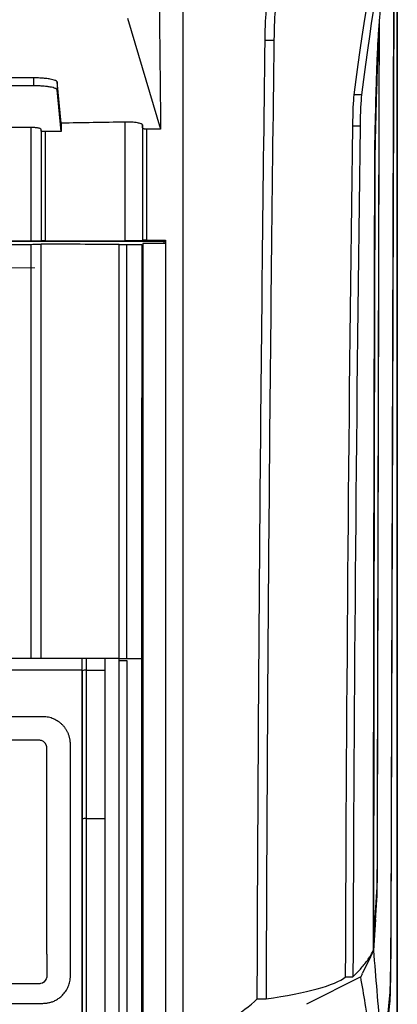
# Model space of a CAD drawing. Header units: millimetres. Extents: x -945 to 1227, y -951 to 1232.
# Tile 117 of 171: x 303 to 351, y 245 to 371. Entities that reach past the tile are written whole.
import ezdxf

# ---------------------------------------------------------------- set-up
doc = ezdxf.new("R2010")
doc.units = ezdxf.units.MM

# ---------------------------------------------------------------- blocks, each defined once
blk = doc.blocks.new('SW_CENTERMARKSYMBOL_0')
at = {"color": 0, "linetype": 'Continuous', "lineweight": 18}
for p, q in [((0, 2.5), (0, 3.5)), ((0, 0), (0, 2.5)), ((-2.5, 0), (-3.5, 0)), ((0, 0), (-2.5, 0)), ((0, 0), (0, -2.5)), ((0, 0), (2.5, 0)), ((2.5, 0), (3.5, 0)), ((0, -2.5), (0, -3.5))]:
    blk.add_line(p, q, dxfattribs=at)

msp = doc.modelspace()

# ---------------------------------------------------------------- linework, layer by layer
at = {"color": 7, "linetype": 'Continuous', "lineweight": 25}
for p, q in [((351.17, -133.211), (351.17, 415.789)), ((351.153, 414.272), (351.153, 231.289)), ((350.723, 383.429), (350.327, 254.663)), ((350.741, 383.447), (350.344, 254.489)), ((316.725, 371.435), (320.942, 357.248)), ((334.292, 368.601), (335.418, 368.601)), ((304.722, 363.799), (247.018, 363.799)), ((304.722, 363.799), (304.722, 362.784)), ((304.722, 362.784), (247.018, 362.784)), ((308.242, 358.019), (307.721, 363.28)), ((307.721, 363.28), (307.721, 362.264)), ((308.246, 356.968), (307.721, 362.264)), ((346.6, 361.616), (345.669, 361.616)), ((304.392, 357.459), (247.347, 357.459)), ((304.392, 342.926), (304.392, 357.459)), ((346.42, 357.613), (345.489, 357.613)), ((305.67, 357.031), (305.67, 357.224)), ((320.942, 357.248), (319.16, 357.248)), ((321.414, 342.892), (230.325, 342.892)), ((304.392, 342.926), (247.347, 342.926)), ((247.347, 342.529), (304.392, 342.529)), ((304.393, 289.619), (304.392, 342.529)), ((305.67, 342.949), (305.67, 342.967)), ((315.669, 342.529), (316.618, 342.527)), ((316.618, 342.527), (318.541, 342.523)), ((318.617, 342.995), (318.661, 343.039)), ((321.566, 342.652), (318.67, 342.652)), ((319.161, 343.048), (321.57, 343.048)), ((321.413, 342.652), (321.414, 342.892)), ((310.92, 288.036), (310.92, 289.619)), ((313.87, 289.62), (311.42, 289.619)), ((316.632, 289.62), (318.493, 289.62)), ((310.87, 288.119), (310.92, 288.119)), ((311.42, 288.119), (313.87, 288.12)), ((305.42, 279.157), (275.869, 279.157)), ((306.42, 251.814), (306.42, 278.157)), ((311.42, 269.153), (313.87, 269.153)), ((348.391, 256.248), (348.128, 252.287)), ((348.128, 252.288), (347.729, 251.463)), ((347.729, 251.463), (346.736, 249.407)), ((346.666, 249.261), (346.504, 248.926)), ((346.666, 249.261), (346.736, 249.407)), ((346.504, 248.926), (339.589, 245.414)), ((344.572, 248.926), (345.504, 248.926)), ((333.282, 246.119), (334.408, 246.119)), ((350.188, 245.566), (349.34, 236.999))]:
    msp.add_line(p, q, dxfattribs=at)
at = {"color": 250, "linetype": 'Continuous', "lineweight": 25}
msp.add_line((350.087, 245.566), (350.188, 245.566), dxfattribs=at)
at = {"color": 7, "linetype": 'Continuous', "lineweight": 25, "flags": 128}
for points in [[(316.632, 289.62), (316.631, 296.249), (316.63, 302.874), (316.628, 309.496), (316.626, 316.113), (316.625, 322.725), (316.623, 329.331), (316.62, 335.932), (316.618, 342.527)], [(321.414, 342.892), (321.467, 342.945), (321.57, 343.048)], [(350.185, 246.551), (349.702, 241.675), (349.323, 237.845)]]:
    msp.add_lwpolyline(points, dxfattribs=at)
at = {"color": 7, "linetype": 'Continuous', "lineweight": 25}
for centre, radius, start, end in [((311.299, 287.308), 0.82, 81.48104, 117.48143), ((311.298, 268.154), 1.007, 82.99524, 111.99325)]:
    msp.add_arc(centre, radius, start, end, dxfattribs=at)
for points in [[(345.669, 361.616), (346.984, 372.437), (348.371, 379.776), (349.791, 383.429)], [(350.723, 383.429), (349.303, 379.776), (347.916, 372.437), (346.6, 361.616)], [(320.771, 373.236), (320.831, 367.914), (320.887, 362.584), (320.942, 357.248)], [(334.292, 368.601), (334.316, 370.384), (334.382, 371.897), (334.471, 372.637)], [(335.597, 372.637), (335.508, 371.89), (335.442, 370.4), (335.418, 368.601)], [(333.282, 246.119), (333.428, 287.43), (333.766, 328.434), (334.292, 368.601)], [(335.418, 368.601), (334.892, 328.423), (334.554, 287.438), (334.408, 246.119)], [(345.489, 357.613), (345.513, 359.405), (345.579, 360.883), (345.669, 361.616)], [(346.6, 361.616), (346.511, 360.883), (346.445, 359.405), (346.42, 357.613)], [(316.417, 358.156), (313.696, 358.105), (310.971, 358.059), (308.242, 358.019)], [(308.242, 358.019), (308.243, 357.668), (308.244, 357.318), (308.246, 356.968)], [(316.417, 342.96), (316.417, 348.033), (316.417, 353.099), (316.417, 358.156)], [(318.617, 357.793), (318.617, 352.868), (318.617, 347.935), (318.617, 342.995)], [(318.66, 357.339), (318.645, 357.491), (318.631, 357.642), (318.617, 357.793)], [(318.661, 343.039), (318.661, 347.816), (318.66, 352.583), (318.66, 357.339)], [(344.572, 248.926), (344.698, 285.625), (345.005, 322.014), (345.489, 357.613)], [(346.42, 357.613), (345.936, 322.014), (345.63, 285.625), (345.504, 248.926)], [(305.67, 357.031), (305.67, 352.351), (305.67, 347.662), (305.67, 342.967)], [(308.246, 356.968), (307.566, 356.958), (306.887, 356.949), (306.207, 356.939)], [(306.207, 356.939), (306.207, 352.292), (306.207, 347.637), (306.207, 342.976)], [(319.16, 357.248), (319.16, 352.522), (319.161, 347.789), (319.161, 343.048)], [(305.669, 342.579), (309.006, 342.575), (312.34, 342.57), (315.669, 342.564)], [(306.207, 342.976), (309.614, 342.971), (313.018, 342.966), (316.417, 342.96)], [(315.67, 289.62), (315.67, 307.314), (315.67, 324.975), (315.669, 342.564)], [(311.42, 289.619), (311.42, 289.12), (311.42, 288.62), (311.42, 288.119)], [(315.67, 289.62), (315.07, 289.62), (314.47, 289.62), (313.87, 289.62)], [(313.87, 288.12), (313.87, 288.62), (313.87, 289.12), (313.87, 289.62)], [(315.67, 289.62), (315.991, 289.62), (316.312, 289.62), (316.632, 289.62)], [(315.67, 289.352), (315.992, 289.352), (316.313, 289.352), (316.635, 289.352)], [(310.87, 288.119), (310.87, 273.218), (310.871, 258.198), (310.871, 243.119)], [(310.92, 288.036), (310.92, 281.737), (310.92, 275.42), (310.92, 269.088)], [(311.42, 288.119), (311.42, 281.815), (311.42, 275.492), (311.42, 269.153)], [(313.87, 269.153), (313.87, 275.492), (313.87, 281.816), (313.87, 288.12)], [(310.92, 269.088), (310.921, 254.527), (310.921, 239.891), (310.921, 225.229)], [(311.42, 269.153), (311.421, 254.582), (311.421, 239.933), (311.421, 225.257)], [(313.871, 223.694), (313.871, 238.893), (313.871, 254.064), (313.87, 269.153)], [(347.641, 251.463), (347.82, 251.737), (347.982, 252.012), (348.128, 252.288)], [(348.128, 252.287), (348.128, 252.458), (348.128, 252.629), (348.128, 252.799)], [(348.128, 252.287), (348.413, 248.841), (348.698, 245.394), (348.984, 241.946)], [(346.797, 250.317), (347.111, 250.698), (347.392, 251.08), (347.641, 251.463)], [(345.504, 248.926), (345.62, 249.038), (345.732, 249.15), (345.842, 249.261)], [(345.842, 249.261), (346.188, 249.613), (346.506, 249.965), (346.797, 250.317)], [(334.408, 246.119), (339.624, 246.838), (343.208, 247.828), (344.572, 248.926)], [(329.771, 243.44), (331.195, 244.323), (332.367, 245.217), (333.282, 246.119)]]:
    msp.add_open_spline(points, degree=3, dxfattribs=at)
for points, knots in [([(348.558, 364.733), (348.584, 365.463), (348.635, 366.945), (348.75, 369.091), (348.888, 371.076), (349.05, 372.922), (349.242, 374.704), (349.477, 376.51), (349.665, 377.605), (349.764, 378.183)], [0, 0, 0, 0, 0.1179238, 0.2394219, 0.3719267, 0.4895359, 0.6322657, 0.8059455, 1, 1, 1, 1]), ([(323.769, 373.235), (323.769, 370.503), (323.769, 367.765), (323.769, 362.287), (323.769, 354.061), (323.769, 334.817), (323.77, 296.148), (323.77, 262.743), (323.771, 240.406)], [0, 0, 0, 0, 0.0625, 0.0625, 0.125, 0.25, 0.5, 1, 1, 1, 1]), ([(348.14, 253.48), (348.182, 254.126), (348.261, 255.301), (348.366, 256.89), (348.449, 258.131), (348.508, 259.025), (348.544, 259.57), (348.563, 259.856), (348.572, 259.995), (348.579, 260.098), (348.585, 260.199), (348.591, 260.359), (348.597, 260.558), (348.602, 260.8), (348.606, 261.078), (348.61, 261.385), (348.614, 261.751), (348.618, 262.188), (348.622, 262.706), (348.624, 263.261), (348.626, 263.796), (348.628, 264.305), (348.629, 264.777), (348.63, 265.26), (348.631, 265.74), (348.633, 266.853), (348.637, 268.597), (348.643, 270.971), (348.648, 273.341), (348.654, 275.315), (348.659, 277.686), (348.668, 281.245), (348.682, 287.175), (348.706, 297.529), (348.74, 311.993), (348.783, 330.255), (348.83, 349.948), (348.862, 363.554), (348.879, 370.596)], [0, 0, 0, 0, 0.0755975, 0.137624, 0.1860796, 0.2209644, 0.2422836, 0.2499969, 0.2543486, 0.2585926, 0.2622166, 0.2655436, 0.2688211, 0.2720386, 0.2751859, 0.2782584, 0.2812516, 0.2851122, 0.2890148, 0.2929574, 0.2968831, 0.2998057, 0.3030148, 0.3061952, 0.3093487, 0.3125084, 0.3281831, 0.3438135, 0.3594208, 0.3750076, 0.3828301, 0.4062696, 0.4453286, 0.5000061, 0.6108609, 0.7311448, 0.8608578, 1, 1, 1, 1]), ([(348.391, 256.249), (348.421, 256.695), (348.48, 257.587), (348.542, 258.51), (348.576, 259.028), (348.582, 259.113), (348.586, 259.187), (348.59, 259.258), (348.593, 259.344), (348.597, 259.481), (348.602, 259.69), (348.61, 260.101), (348.62, 260.752), (348.628, 261.716), (348.634, 262.643), (348.636, 263.333), (348.637, 263.738), (348.639, 264.353), (348.644, 266.468), (348.653, 270.156), (348.668, 276.517), (348.687, 284.747), (348.722, 299.452), (348.79, 328.345), (348.85, 353.766), (348.891, 371.037)], [0, 0, 0, 0, 0.0603785, 0.1206961, 0.1253728, 0.1300509, 0.1325005, 0.1347007, 0.1370076, 0.1393146, 0.1439537, 0.1485963, 0.1578191, 0.1670873, 0.1763371, 0.1809968, 0.1833294, 0.1856674, 0.1950228, 0.2316419, 0.2698655, 0.3402647, 0.4195508, 0.6056339, 1, 1, 1, 1]), ([(348.733, 368.687), (348.729, 368.594), (348.679, 367.436), (348.588, 364.658), (348.461, 360.484), (348.38, 357.292), (348.341, 355.737)], [0, 0, 0, 0, 0.0297785, 0.3694646, 0.692872, 1, 1, 1, 1]), ([(348.336, 356.647), (348.387, 358.661), (348.467, 361.86), (348.55, 364.402), (348.581, 365.344)], [0, 0, 0, 0, 0.6293602, 1, 1, 1, 1]), ([(307.721, 363.28), (307.719, 363.29), (307.715, 363.31), (307.697, 363.339), (307.673, 363.366), (307.643, 363.391), (307.609, 363.414), (307.573, 363.435), (307.535, 363.454), (307.432, 363.501), (307.222, 363.569), (306.886, 363.64), (306.568, 363.689), (306.285, 363.723), (305.987, 363.751), (305.677, 363.772), (305.36, 363.788), (305.041, 363.797), (304.828, 363.799), (304.722, 363.799)], [0, 0, 0, 0, 0.0382544, 0.074223, 0.1079058, 0.1393027, 0.1684136, 0.1952385, 0.2197775, 0.2420307, 0.3788578, 0.5023251, 0.5769694, 0.6503963, 0.7226258, 0.7936785, 0.8635763, 0.9323421, 1, 1, 1, 1]), ([(307.721, 362.264), (307.72, 362.274), (307.716, 362.292), (307.7, 362.321), (307.676, 362.348), (307.644, 362.376), (307.603, 362.403), (307.554, 362.43), (307.444, 362.481), (307.229, 362.552), (306.839, 362.635), (306.366, 362.702), (305.919, 362.742), (305.551, 362.764), (305.279, 362.775), (305.002, 362.783), (304.815, 362.783), (304.722, 362.784)], [0, 0, 0, 0, 0.0348599, 0.0694675, 0.1039181, 0.1383084, 0.1727356, 0.2072966, 0.2420872, 0.3724595, 0.5024567, 0.6320566, 0.761298, 0.8212888, 0.880709, 0.940099, 1, 1, 1, 1]), ([(305.67, 357.224), (305.669, 357.228), (305.668, 357.242), (305.649, 357.272), (305.586, 357.313), (305.466, 357.354), (305.316, 357.388), (305.151, 357.414), (304.969, 357.434), (304.778, 357.448), (304.584, 357.457), (304.455, 357.458), (304.392, 357.459)], [0, 0, 0, 0, 0.0327903, 0.1146516, 0.2505117, 0.3871916, 0.5001752, 0.6070394, 0.7114518, 0.8122907, 0.9086721, 1, 1, 1, 1]), ([(318.617, 357.793), (318.615, 357.8), (318.612, 357.815), (318.598, 357.84), (318.563, 357.875), (318.51, 357.907), (318.404, 357.956), (318.248, 358.005), (317.97, 358.063), (317.643, 358.108), (317.321, 358.136), (317.052, 358.149), (316.841, 358.156), (316.628, 358.158), (316.487, 358.157), (316.417, 358.156)], [0, 0, 0, 0, 0.0357356, 0.0773121, 0.1250163, 0.2168746, 0.2497857, 0.3864041, 0.4998274, 0.6292423, 0.7495938, 0.8128023, 0.8758254, 0.9383292, 1, 1, 1, 1]), ([(319.16, 357.248), (319.139, 357.248), (319.098, 357.248), (319.035, 357.251), (318.973, 357.255), (318.912, 357.26), (318.854, 357.267), (318.799, 357.276), (318.739, 357.291), (318.677, 357.311), (318.666, 357.329), (318.66, 357.339)], [0, 0, 0, 0, 0.0758268, 0.1552102, 0.2378763, 0.3234055, 0.4112577, 0.5008113, 0.6054633, 0.7760952, 1, 1, 1, 1]), ([(306.207, 356.939), (306.186, 356.939), (306.142, 356.938), (306.074, 356.941), (306.007, 356.944), (305.94, 356.949), (305.878, 356.956), (305.817, 356.965), (305.756, 356.978), (305.699, 356.997), (305.672, 357.015), (305.67, 357.028), (305.67, 357.031)], [0, 0, 0, 0, 0.07619145, 0.15587934, 0.2387205, 0.32420775, 0.41170671, 0.50050885, 0.61281837, 0.74948502, 0.93387405, 1, 1, 1, 1]), ([(348.128, 252.799), (348.139, 270.563), (348.17, 297.098), (348.225, 323.312), (348.256, 336.352), (348.267, 340.687), (348.284, 347.172), (348.291, 349.6), (348.297, 352.025), (348.299, 352.563), (348.3, 352.834), (348.303, 353.619), (348.311, 355.095), (348.325, 356.186), (348.336, 356.647)], [0, 0, 0, 0, 0.5, 0.75, 0.75, 0.875, 0.875, 0.9375, 0.9453125, 0.9453125, 0.953125, 0.953125, 0.96875, 1, 1, 1, 1]), ([(348.341, 355.737), (348.34, 355.706), (348.339, 355.645), (348.337, 355.542), (348.335, 355.432), (348.333, 355.317), (348.331, 355.195), (348.329, 355.069), (348.327, 354.938), (348.326, 354.803), (348.324, 354.664), (348.323, 354.521), (348.321, 354.376), (348.32, 354.227), (348.319, 354.076), (348.317, 353.923), (348.316, 353.769), (348.315, 353.613), (348.314, 353.463), (348.314, 353.302), (348.313, 353.11), (348.312, 352.857), (348.31, 352.522), (348.309, 352.091), (348.308, 351.566), (348.305, 350.78), (348.303, 349.773), (348.299, 348.576), (348.296, 347.398), (348.293, 346.241), (348.29, 345.104), (348.285, 343.295), (348.278, 340.806), (348.27, 337.624), (348.262, 334.435), (348.247, 328.038), (348.226, 318.411), (348.207, 308.376), (348.194, 301.19), (348.187, 296.868), (348.181, 292.542), (348.174, 288.213), (348.169, 283.881), (348.163, 279.547), (348.158, 275.21), (348.154, 270.87), (348.15, 266.526), (348.146, 262.18), (348.142, 257.831), (348.14, 254.93), (348.14, 253.48)], [0, 0, 0, 0, 0.0020828, 0.0041458, 0.006187, 0.0082045, 0.0101966, 0.0121614, 0.0140976, 0.0160054, 0.0178863, 0.0197417, 0.021573, 0.0233815, 0.0251682, 0.0269341, 0.0286786, 0.0303998, 0.0320957, 0.0335258, 0.0355349, 0.0381184, 0.0413046, 0.0455723, 0.0508413, 0.0568228, 0.0688045, 0.0805838, 0.0921644, 0.1035378, 0.1147057, 0.1256696, 0.1568051, 0.1879638, 0.2191463, 0.2503522, 0.3753611, 0.5002377, 0.541948, 0.5836502, 0.6253376, 0.667006, 0.7086569, 0.7502932, 0.7919181, 0.8335366, 0.8751541, 0.9167738, 0.9583912, 1, 1, 1, 1]), ([(305.67, 342.949), (305.669, 342.948), (305.668, 342.947), (305.657, 342.945), (305.639, 342.944), (305.613, 342.942), (305.563, 342.94), (305.468, 342.936), (305.302, 342.933), (305.099, 342.93), (304.872, 342.928), (304.633, 342.927), (304.473, 342.927), (304.392, 342.926)], [0, 0, 0, 0, 0.0482476, 0.096121, 0.1438948, 0.1918457, 0.2402471, 0.3699606, 0.500169, 0.6298545, 0.7600752, 0.8798971, 1, 1, 1, 1]), ([(304.392, 342.529), (304.543, 342.529), (304.705, 342.53), (305.02, 342.532), (305.171, 342.534), (305.42, 342.538), (305.518, 342.541), (305.642, 342.546), (305.669, 342.549), (305.669, 342.552)], [0, 0, 0, 0, 0.25, 0.25, 0.5, 0.5, 0.75, 0.75, 1, 1, 1, 1]), ([(305.67, 289.619), (305.67, 290.61), (305.67, 292.591), (305.67, 295.559), (305.67, 298.524), (305.67, 301.486), (305.67, 304.444), (305.67, 307.398), (305.67, 310.35), (305.67, 313.297), (305.67, 316.241), (305.67, 319.182), (305.67, 322.119), (305.67, 325.052), (305.67, 327.982), (305.67, 330.908), (305.67, 333.831), (305.67, 336.751), (305.67, 339.667), (305.669, 341.609), (305.669, 342.579)], [0, 0, 0, 0, 0.05597546, 0.11189753, 0.16776693, 0.22358442, 0.27935075, 0.33506665, 0.39073288, 0.4463502, 0.50191936, 0.55744112, 0.61291622, 0.66834545, 0.72372954, 0.77906928, 0.83436543, 0.88961875, 0.94483002, 1, 1, 1, 1]), ([(306.207, 342.976), (306.185, 342.976), (306.139, 342.976), (306.071, 342.976), (305.993, 342.975), (305.909, 342.975), (305.827, 342.974), (305.759, 342.972), (305.709, 342.971), (305.676, 342.969), (305.672, 342.968), (305.67, 342.967)], [0, 0, 0, 0, 0.0818718, 0.1649465, 0.250811, 0.3731601, 0.4999162, 0.6207907, 0.7490833, 0.8738049, 1, 1, 1, 1]), ([(318.617, 342.995), (318.615, 342.994), (318.612, 342.992), (318.595, 342.99), (318.569, 342.987), (318.534, 342.985), (318.49, 342.983), (318.402, 342.979), (318.24, 342.974), (317.96, 342.969), (317.624, 342.964), (317.284, 342.962), (316.971, 342.96), (316.694, 342.96), (316.51, 342.96), (316.417, 342.96)], [0, 0, 0, 0, 0.04203359, 0.08368342, 0.12514194, 0.16660426, 0.20826542, 0.25031771, 0.37510579, 0.49993042, 0.62466142, 0.74945183, 0.83319976, 0.9161572, 1, 1, 1, 1]), ([(318.541, 342.523), (318.541, 341.578), (318.539, 339.689), (318.536, 336.859), (318.534, 334.034), (318.531, 331.214), (318.529, 328.4), (318.526, 325.592), (318.524, 322.79), (318.521, 319.993), (318.518, 317.202), (318.516, 314.417), (318.513, 311.638), (318.511, 308.865), (318.508, 306.098), (318.506, 303.336), (318.503, 300.581), (318.5, 297.832), (318.498, 295.089), (318.495, 292.353), (318.494, 290.53), (318.493, 289.62)], [0, 0, 0, 0, 0.0537782, 0.107429, 0.1609525, 0.2143486, 0.2676173, 0.3207586, 0.3737726, 0.4266591, 0.4794182, 0.5320499, 0.5845542, 0.636931, 0.6891804, 0.7413024, 0.7932969, 0.8451639, 0.8969034, 0.9485154, 1, 1, 1, 1]), ([(319.161, 343.048), (319.14, 343.048), (319.097, 343.048), (319.033, 343.048), (318.961, 343.047), (318.884, 343.046), (318.809, 343.045), (318.746, 343.044), (318.7, 343.043), (318.668, 343.041), (318.664, 343.04), (318.661, 343.039)], [0, 0, 0, 0, 0.08189621, 0.16498115, 0.25066466, 0.37288869, 0.49980078, 0.62084706, 0.74911294, 0.8737229, 1, 1, 1, 1]), ([(318.67, 342.652), (318.671, 311.528), (318.671, 280.099), (318.672, 217.022), (318.672, 185.373), (318.673, 153.811)], [0, 0, 0, 0, 0.5, 0.5, 1, 1, 1, 1]), ([(321.566, 342.652), (321.566, 334.199), (321.567, 325.727), (321.567, 308.746), (321.567, 300.234), (321.567, 274.656), (321.567, 257.547), (321.567, 240.407)], [0, 0, 0, 0, 0.25, 0.25, 0.5, 0.5, 1, 1, 1, 1]), ([(321.57, 343.048), (321.57, 334.563), (321.57, 326.059), (321.57, 309.011), (321.57, 300.466), (321.57, 274.789), (321.57, 257.613), (321.57, 240.407)], [0, 0, 0, 0, 0.25, 0.25, 0.5, 0.5, 1, 1, 1, 1]), ([(310.92, 289.619), (299.276, 289.619), (287.573, 289.619), (264.167, 289.619), (252.464, 289.619), (240.82, 289.619)], [0, 0, 0, 0, 0.5, 0.5, 1, 1, 1, 1]), ([(311.42, 289.619), (311.4, 289.62), (311.359, 289.62), (311.297, 289.62), (311.234, 289.62), (311.173, 289.62), (311.116, 289.62), (311.046, 289.619), (310.95, 289.62), (310.932, 289.62), (310.92, 289.619)], [0, 0, 0, 0, 0.0768585, 0.1571207, 0.2403688, 0.3260507, 0.413498, 0.5019575, 0.6826388, 1, 1, 1, 1]), ([(315.672, 163.299), (315.672, 184.38), (315.671, 205.505), (315.671, 247.67), (315.67, 268.709), (315.67, 289.62)], [0, 0, 0, 0, 0.5, 0.5, 1, 1, 1, 1]), ([(318.493, 289.62), (318.493, 288.684), (318.494, 286.856), (318.495, 284.18), (318.496, 281.636), (318.497, 279.223), (318.498, 276.943), (318.499, 274.794), (318.5, 270.591), (318.503, 264.278), (318.506, 252.987), (318.51, 238.844), (318.512, 225.771), (318.513, 216.613), (318.514, 211.382), (318.514, 206.15), (318.515, 200.917), (318.515, 195.683), (318.515, 190.449), (318.515, 185.214), (318.515, 179.979), (318.514, 174.745), (318.514, 169.51), (318.513, 164.276), (318.513, 159.042), (318.512, 155.555), (318.512, 153.811)], [0, 0, 0, 0, 0.0208117, 0.0406382, 0.0594798, 0.0773367, 0.0942091, 0.1100973, 0.1250015, 0.18744, 0.2500001, 0.3749106, 0.4999958, 0.5384358, 0.576877, 0.6153198, 0.6537651, 0.6922136, 0.730666, 0.7691229, 0.8075851, 0.8460533, 0.8845282, 0.9230104, 0.9615008, 1, 1, 1, 1]), ([(316.635, 289.352), (316.635, 287.901), (316.635, 286.453), (316.635, 283.553), (316.635, 279.201), (316.635, 269.036), (316.635, 260.304), (316.635, 242.823), (316.635, 231.143), (316.636, 196.074), (316.637, 172.654), (316.638, 149.311)], [0, 0, 0, 0, 0.03125, 0.03125, 0.0625, 0.125, 0.25, 0.25, 0.5, 0.5, 1, 1, 1, 1]), ([(310.87, 288.119), (299.243, 288.119), (287.556, 288.119), (264.184, 288.119), (252.498, 288.119), (240.87, 288.119)], [0, 0, 0, 0, 0.5, 0.5, 1, 1, 1, 1]), ([(305.92, 282.157), (305.295, 282.157), (304.045, 282.157), (302.169, 282.157), (300.293, 282.157), (298.417, 282.157), (296.54, 282.157), (294.663, 282.157), (292.785, 282.157), (290.907, 282.157), (289.029, 282.157), (287.15, 282.157), (285.271, 282.157), (283.391, 282.157), (281.511, 282.157), (279.631, 282.157), (277.75, 282.157), (276.496, 282.157), (275.869, 282.157)], [0, 0, 0, 0, 0.0625299, 0.1250479, 0.1875555, 0.2500545, 0.3125467, 0.3750337, 0.4375173, 0.4999992, 0.5624811, 0.6249648, 0.6874519, 0.7499442, 0.8124435, 0.8749514, 0.9374697, 1, 1, 1, 1]), ([(309.42, 278.657), (309.419, 278.72), (309.417, 278.844), (309.401, 279.027), (309.378, 279.208), (309.345, 279.385), (309.303, 279.558), (309.253, 279.728), (309.196, 279.893), (309.131, 280.053), (309.059, 280.208), (308.981, 280.356), (308.897, 280.499), (308.808, 280.637), (308.712, 280.769), (308.612, 280.895), (308.508, 281.015), (308.358, 281.173), (308.152, 281.36), (307.878, 281.565), (307.584, 281.743), (307.273, 281.891), (306.949, 282.009), (306.613, 282.093), (306.268, 282.147), (306.036, 282.154), (305.92, 282.157)], [0, 0, 0, 0, 0.0343577, 0.06812, 0.1013857, 0.1342524, 0.1668725, 0.1992101, 0.2311775, 0.2626903, 0.2936868, 0.3242254, 0.3543782, 0.3842159, 0.4138097, 0.4430856, 0.4719449, 0.5002966, 0.5617097, 0.6235445, 0.6858578, 0.7480978, 0.8104708, 0.8734024, 0.9365586, 1, 1, 1, 1]), ([(306.42, 278.157), (306.419, 278.191), (306.417, 278.258), (306.403, 278.356), (306.38, 278.451), (306.348, 278.542), (306.306, 278.629), (306.256, 278.712), (306.196, 278.791), (306.106, 278.89), (305.979, 278.997), (305.806, 279.09), (305.618, 279.147), (305.487, 279.154), (305.42, 279.157)], [0, 0, 0, 0, 0.064678, 0.127506, 0.1890753, 0.2500134, 0.3109677, 0.3725848, 0.4354911, 0.5002754, 0.6276633, 0.7500132, 0.8724273, 1, 1, 1, 1]), ([(309.42, 249.037), (309.42, 249.799), (309.42, 251.323), (309.42, 253.607), (309.42, 255.891), (309.42, 258.173), (309.42, 260.454), (309.42, 262.733), (309.42, 265.012), (309.42, 267.289), (309.42, 269.565), (309.42, 271.84), (309.42, 274.114), (309.42, 276.386), (309.42, 277.9), (309.42, 278.657)], [0, 0, 0, 0, 0.0769146, 0.1538246, 0.2307318, 0.3076376, 0.3845438, 0.4614519, 0.5383637, 0.6152806, 0.6922043, 0.7691365, 0.8460788, 0.9230327, 1, 1, 1, 1]), ([(350.327, 254.663), (350.326, 254.558), (350.326, 254.349), (350.324, 254.036), (350.323, 253.723), (350.321, 253.41), (350.319, 253.099), (350.317, 252.789), (350.315, 252.48), (350.313, 252.174), (350.31, 251.87), (350.307, 251.57), (350.305, 251.273), (350.301, 250.98), (350.298, 250.691), (350.294, 250.407), (350.291, 250.129), (350.287, 249.857), (350.283, 249.591), (350.278, 249.299), (350.272, 248.985), (350.266, 248.652), (350.258, 248.332), (350.251, 248.028), (350.243, 247.742), (350.234, 247.477), (350.225, 247.234), (350.216, 247.017), (350.206, 246.828), (350.196, 246.668), (350.189, 246.59), (350.185, 246.551)], [0, 0, 0, 0, 0.0260708, 0.0523377, 0.0788005, 0.1054593, 0.1323142, 0.159365, 0.1866119, 0.2140548, 0.2416938, 0.2695288, 0.2975599, 0.325787, 0.3542101, 0.3828294, 0.4116447, 0.4406561, 0.4698636, 0.4992672, 0.5400652, 0.5818078, 0.6244951, 0.668127, 0.7127035, 0.7582247, 0.8046905, 0.852101, 0.900456, 0.9497557, 1, 1, 1, 1]), ([(350.344, 254.489), (350.341, 253.453), (350.335, 252.396), (350.317, 250.387), (350.305, 249.438), (350.276, 247.803), (350.26, 247.119), (350.225, 246.092), (350.206, 245.749), (350.188, 245.566)], [0, 0, 0, 0, 0.25, 0.25, 0.5, 0.5, 0.75, 0.75, 1, 1, 1, 1]), ([(306.42, 251.814), (306.42, 251.106), (306.42, 250.221), (306.42, 249.336), (306.42, 249.07), (306.422, 248.981), (306.398, 248.811), (306.284, 248.402), (305.902, 248.086), (305.515, 248.041), (305.428, 248.036), (305.383, 248.037), (305.25, 248.037), (304.985, 248.037), (304.365, 248.037), (303.126, 248.037), (299.233, 248.037), (290.029, 248.037), (281.533, 248.037), (275.869, 248.037)], [0, 0, 0, 0, 0.0625, 0.078125, 0.078125, 0.0859375, 0.0859375, 0.09375, 0.125, 0.1289063, 0.1289063, 0.1328125, 0.1328125, 0.140625, 0.15625, 0.1875, 0.25, 0.5, 1, 1, 1, 1]), ([(305.92, 245.537), (305.981, 245.538), (306.106, 245.54), (306.296, 245.556), (306.493, 245.583), (306.697, 245.622), (306.907, 245.677), (307.121, 245.747), (307.338, 245.835), (307.556, 245.94), (307.773, 246.064), (307.988, 246.209), (308.198, 246.376), (308.499, 246.654), (308.849, 247.081), (309.119, 247.585), (309.272, 248.012), (309.356, 248.343), (309.41, 248.686), (309.417, 248.92), (309.42, 249.037)], [0, 0, 0, 0, 0.0332541, 0.0678707, 0.1039315, 0.1415632, 0.1809622, 0.2220337, 0.2645952, 0.3085043, 0.3539079, 0.4010521, 0.4500113, 0.5003929, 0.6248492, 0.7499468, 0.810687, 0.872746, 0.935859, 1, 1, 1, 1]), ([(348.971, 234.289), (348.767, 235.509), (348.357, 237.949), (347.728, 241.694), (347.112, 245.353), (346.697, 247.792), (346.504, 248.926)], [0, 0, 0, 0, 0.2500006, 0.50000099, 0.76760093, 1, 1, 1, 1]), ([(275.869, 245.537), (276.538, 245.537), (277.875, 245.537), (279.881, 245.537), (281.886, 245.537), (283.891, 245.537), (285.895, 245.537), (287.899, 245.537), (289.903, 245.537), (291.907, 245.537), (293.91, 245.537), (295.912, 245.537), (297.915, 245.537), (299.917, 245.537), (301.918, 245.537), (303.919, 245.537), (305.253, 245.537), (305.92, 245.537)], [0, 0, 0, 0, 0.0666921, 0.1333738, 0.2000465, 0.266712, 0.3333717, 0.4000272, 0.4666801, 0.5333321, 0.5999846, 0.6666393, 0.7332977, 0.7999613, 0.8666319, 0.9333109, 1, 1, 1, 1])]:
    msp.add_open_spline(points, degree=3, knots=knots, dxfattribs=at)

# ---------------------------------------------------------------- block references
at = {"color": 8, "linetype": 'Continuous', "lineweight": 0}
msp.add_blockref('SW_CENTERMARKSYMBOL_0', (301.392, 339.529), dxfattribs=at)

doc.saveas('drawing.dxf')
